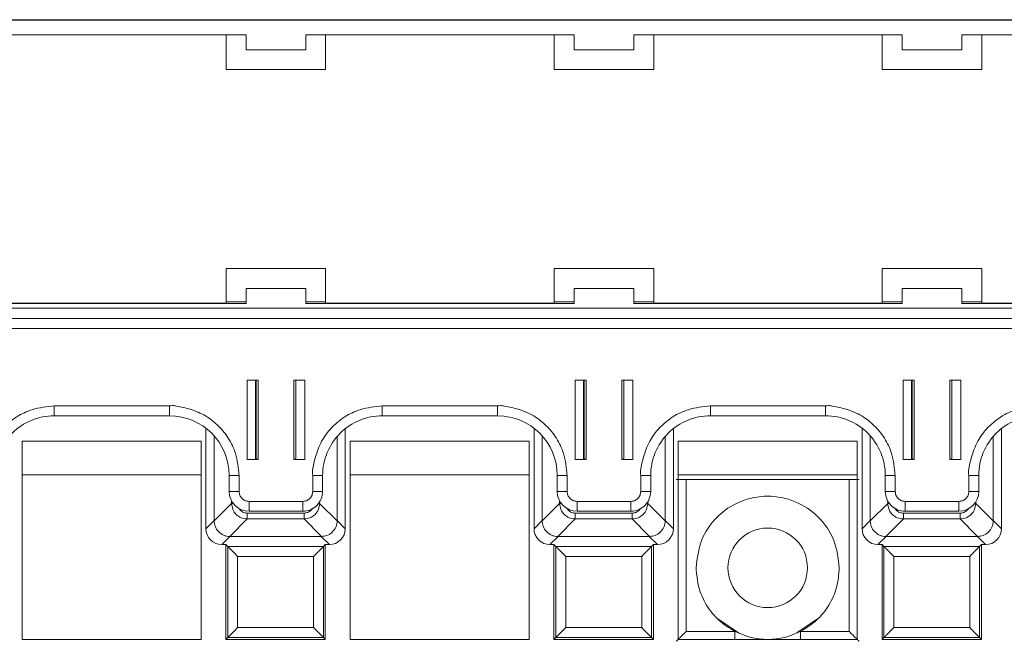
# Model space of a CAD drawing. Header units: millimetres. Extents: x -85 to 520, y 111 to 242.
# Tile 27 of 36: x 370 to 419, y 211 to 242. Entities that reach past the tile are written whole.
import ezdxf

# ---------------------------------------------------------------- set-up
doc = ezdxf.new("R2010")
doc.units = ezdxf.units.MM

msp = doc.modelspace()

# ---------------------------------------------------------------- linework, layer by layer
at = {"color": 7, "linetype": 'Continuous', "lineweight": 15}
for p, q in [((300.711, 242.017), (465.011, 242.017)), ((374.111, 242.036), (358.611, 242.036)), ((374.111, 242.036), (375.111, 242.036)), ((390.611, 242.036), (375.111, 242.036)), ((390.611, 242.036), (391.611, 242.036)), ((407.111, 242.036), (391.611, 242.036)), ((407.111, 242.036), (408.111, 242.036)), ((423.611, 242.036), (408.111, 242.036)), ((367.861, 241.267), (381.361, 241.267)), ((380.361, 241.267), (380.361, 239.526)), ((381.361, 240.517), (381.361, 241.267)), ((384.361, 241.267), (397.861, 241.267)), ((384.361, 241.267), (384.361, 240.517)), ((385.361, 239.526), (385.361, 241.267)), ((396.861, 241.267), (396.861, 239.526)), ((397.861, 240.517), (397.861, 241.267)), ((400.861, 241.267), (414.361, 241.267)), ((400.861, 241.267), (400.861, 240.517)), ((401.861, 239.526), (401.861, 241.267)), ((413.361, 241.267), (413.361, 239.526)), ((414.361, 240.517), (414.361, 241.267)), ((417.361, 241.267), (430.861, 241.267)), ((417.361, 241.267), (417.361, 240.517)), ((418.361, 239.526), (418.361, 241.267)), ((384.361, 240.517), (381.361, 240.517)), ((400.861, 240.517), (397.861, 240.517)), ((417.361, 240.517), (414.361, 240.517)), ((380.361, 239.536), (385.361, 239.536)), ((380.361, 239.526), (385.361, 239.526)), ((396.861, 239.536), (401.861, 239.536)), ((396.861, 239.526), (401.861, 239.526)), ((413.361, 239.536), (418.361, 239.536)), ((413.361, 239.526), (418.361, 239.526)), ((385.361, 229.526), (380.361, 229.526)), ((380.361, 229.526), (380.361, 227.776)), ((385.361, 227.776), (385.361, 229.526)), ((401.861, 229.526), (396.861, 229.526)), ((396.861, 229.526), (396.861, 227.776)), ((401.861, 227.776), (401.861, 229.526)), ((418.361, 229.526), (413.361, 229.526)), ((413.361, 229.526), (413.361, 227.776)), ((418.361, 227.776), (418.361, 229.526)), ((384.361, 228.522), (381.361, 228.522)), ((381.361, 228.522), (381.361, 228.518)), ((381.361, 227.768), (381.361, 228.518)), ((381.361, 228.518), (384.361, 228.518)), ((384.361, 228.518), (384.361, 228.522)), ((384.361, 228.518), (384.361, 227.768)), ((400.861, 228.522), (397.861, 228.522)), ((397.861, 228.522), (397.861, 228.518)), ((397.861, 227.768), (397.861, 228.518)), ((397.861, 228.518), (400.861, 228.518)), ((400.861, 228.518), (400.861, 228.522)), ((400.861, 228.518), (400.861, 227.768)), ((414.361, 228.522), (414.361, 228.518)), ((417.361, 228.522), (414.361, 228.522)), ((414.361, 227.768), (414.361, 228.518)), ((414.361, 228.518), (417.361, 228.518)), ((417.361, 228.518), (417.361, 228.522)), ((417.361, 228.518), (417.361, 227.768)), ((380.361, 227.848), (381.361, 227.848)), ((384.361, 227.848), (385.361, 227.848)), ((396.861, 227.848), (397.861, 227.848)), ((400.861, 227.848), (401.861, 227.848)), ((413.361, 227.848), (414.361, 227.848)), ((417.361, 227.848), (418.361, 227.848)), ((300.711, 227.518), (465.011, 227.518)), ((381.361, 227.768), (367.861, 227.768)), ((380.361, 227.776), (368.861, 227.776)), ((397.861, 227.768), (384.361, 227.768)), ((396.861, 227.776), (385.361, 227.776)), ((414.361, 227.768), (400.861, 227.768)), ((413.361, 227.776), (401.861, 227.776)), ((430.861, 227.768), (417.361, 227.768)), ((429.861, 227.776), (418.361, 227.776)), ((300.711, 227.013), (465.011, 227.013)), ((465.011, 227.011), (300.711, 227.011)), ((300.711, 226.506), (465.011, 226.506)), ((381.961, 223.906), (381.411, 223.906)), ((381.411, 223.906), (381.411, 219.907)), ((381.832, 219.917), (381.832, 223.906)), ((381.961, 219.907), (381.961, 223.906)), ((383.761, 223.906), (383.761, 219.907)), ((384.311, 223.906), (383.761, 223.906)), ((383.861, 223.906), (383.861, 219.917)), ((384.311, 219.907), (384.311, 223.906)), ((398.461, 223.906), (397.911, 223.906)), ((397.911, 223.906), (397.911, 219.907)), ((398.332, 219.917), (398.332, 223.906)), ((398.461, 219.907), (398.461, 223.906)), ((400.261, 223.906), (400.261, 219.907)), ((400.811, 223.906), (400.261, 223.906)), ((400.361, 223.906), (400.361, 219.917)), ((400.811, 219.907), (400.811, 223.906)), ((414.961, 223.906), (414.411, 223.906)), ((414.411, 223.906), (414.411, 219.907)), ((414.832, 219.917), (414.832, 223.906)), ((414.961, 219.907), (414.961, 223.906)), ((416.761, 223.906), (416.761, 219.907)), ((417.311, 223.906), (416.761, 223.906)), ((416.861, 223.906), (416.861, 219.917)), ((417.311, 219.907), (417.311, 223.906)), ((377.511, 222.606), (371.711, 222.606)), ((371.711, 222.111), (371.711, 222.606)), ((377.511, 222.111), (377.511, 222.606)), ((394.011, 222.606), (388.211, 222.606)), ((388.211, 222.111), (388.211, 222.606)), ((394.011, 222.111), (394.011, 222.606)), ((410.511, 222.606), (404.711, 222.606)), ((404.711, 222.111), (404.711, 222.606)), ((410.511, 222.111), (410.511, 222.606)), ((371.711, 222.111), (377.511, 222.111)), ((388.211, 222.111), (394.011, 222.111)), ((404.711, 222.111), (410.511, 222.111)), ((379.342, 221.487), (379.342, 216.431)), ((386.351, 216.431), (386.351, 221.465)), ((395.842, 221.487), (395.842, 216.431)), ((402.851, 216.431), (402.851, 221.465)), ((412.342, 221.487), (412.342, 216.431)), ((419.351, 216.431), (419.351, 221.465)), ((379.751, 216.84), (379.751, 221.107)), ((385.942, 221.074), (385.942, 216.84)), ((396.251, 216.84), (396.251, 221.107)), ((402.442, 221.074), (402.442, 216.84)), ((412.751, 216.84), (412.751, 221.107)), ((418.942, 221.074), (418.942, 216.84)), ((379.096, 220.839), (370.096, 220.839)), ((370.096, 220.839), (370.096, 210.866)), ((379.096, 210.866), (379.096, 220.839)), ((395.596, 220.839), (386.596, 220.839)), ((386.596, 220.839), (386.596, 210.866)), ((395.596, 210.866), (395.596, 220.839)), ((412.096, 220.839), (403.096, 220.839)), ((403.096, 220.839), (403.096, 210.866)), ((412.096, 210.866), (412.096, 220.839)), ((381.411, 219.907), (381.961, 219.907)), ((381.832, 219.935), (381.861, 219.935)), ((381.961, 219.918), (381.832, 219.918)), ((383.861, 219.918), (383.761, 219.918)), ((383.761, 219.907), (384.311, 219.907)), ((397.911, 219.907), (398.461, 219.907)), ((398.332, 219.935), (398.361, 219.935)), ((398.461, 219.918), (398.332, 219.918)), ((400.361, 219.918), (400.261, 219.918)), ((400.261, 219.907), (400.811, 219.907)), ((414.411, 219.907), (414.961, 219.907)), ((414.832, 219.935), (414.861, 219.935)), ((414.961, 219.918), (414.832, 219.918)), ((416.861, 219.918), (416.761, 219.918)), ((416.761, 219.907), (417.311, 219.907)), ((370.096, 219.142), (379.096, 219.142)), ((380.511, 219.111), (380.511, 218.311)), ((381.011, 218.307), (381.011, 219.107)), ((384.711, 219.107), (384.711, 218.307)), ((385.211, 218.311), (385.211, 219.111)), ((386.596, 219.142), (395.596, 219.142)), ((397.011, 219.111), (397.011, 218.311)), ((397.511, 218.307), (397.511, 219.107)), ((401.211, 219.107), (401.211, 218.307)), ((401.711, 218.311), (401.711, 219.111)), ((403.096, 219.142), (412.096, 219.142)), ((403.499, 211.268), (403.499, 218.909)), ((403.499, 218.909), (411.694, 218.909)), ((411.694, 211.268), (411.694, 218.909)), ((413.511, 219.111), (413.511, 218.311)), ((414.011, 218.307), (414.011, 219.107)), ((417.711, 219.107), (417.711, 218.307)), ((418.211, 218.311), (418.211, 219.111)), ((380.632, 217.707), (379.751, 216.826)), ((384.211, 217.807), (381.511, 217.807)), ((381.511, 217.311), (381.511, 217.807)), ((384.211, 217.311), (384.211, 217.807)), ((385.942, 216.826), (385.061, 217.707)), ((397.132, 217.707), (396.251, 216.826)), ((400.711, 217.807), (398.011, 217.807)), ((398.011, 217.311), (398.011, 217.807)), ((400.711, 217.311), (400.711, 217.807)), ((402.442, 216.826), (401.561, 217.707)), ((413.632, 217.707), (412.751, 216.826)), ((417.211, 217.807), (414.511, 217.807)), ((414.511, 217.311), (414.511, 217.807)), ((417.211, 217.311), (417.211, 217.807)), ((418.942, 216.826), (418.061, 217.707)), ((380.537, 216.04), (381.418, 216.921)), ((381.418, 217.216), (384.274, 217.216)), ((381.418, 217.216), (381.418, 216.921)), ((381.418, 216.921), (384.274, 216.921)), ((381.511, 217.311), (384.211, 217.311)), ((384.274, 217.216), (384.274, 216.921)), ((384.274, 216.921), (385.156, 216.04)), ((397.037, 216.04), (397.918, 216.921)), ((397.918, 217.216), (400.774, 217.216)), ((397.918, 217.216), (397.918, 216.921)), ((397.918, 216.921), (400.774, 216.921)), ((398.011, 217.311), (400.711, 217.311)), ((400.774, 217.216), (400.774, 216.921)), ((400.774, 216.921), (401.656, 216.04)), ((413.537, 216.04), (414.418, 216.921)), ((414.418, 217.216), (417.274, 217.216)), ((414.418, 217.216), (414.418, 216.921)), ((414.418, 216.921), (417.274, 216.921)), ((414.511, 217.311), (417.211, 217.311)), ((417.274, 217.216), (417.274, 216.921)), ((417.274, 216.921), (418.156, 216.04)), ((379.342, 216.431), (379.751, 216.84)), ((379.751, 216.826), (379.751, 216.84)), ((385.942, 216.84), (385.942, 216.826)), ((385.942, 216.84), (386.351, 216.431)), ((395.842, 216.431), (396.251, 216.84)), ((396.251, 216.826), (396.251, 216.84)), ((402.442, 216.84), (402.442, 216.826)), ((402.442, 216.84), (402.851, 216.431)), ((412.342, 216.431), (412.751, 216.84)), ((412.751, 216.826), (412.751, 216.84)), ((418.942, 216.84), (418.942, 216.826)), ((418.942, 216.84), (419.351, 216.431)), ((380.551, 216.04), (380.142, 215.631)), ((380.551, 216.04), (380.537, 216.04)), ((385.142, 216.04), (380.551, 216.04)), ((385.156, 216.04), (385.142, 216.04)), ((385.142, 216.04), (385.551, 215.631)), ((397.051, 216.04), (396.642, 215.631)), ((397.051, 216.04), (397.037, 216.04)), ((401.642, 216.04), (397.051, 216.04)), ((401.656, 216.04), (401.642, 216.04)), ((401.642, 216.04), (402.051, 215.631)), ((413.551, 216.04), (413.142, 215.631)), ((413.551, 216.04), (413.537, 216.04)), ((418.142, 216.04), (413.551, 216.04)), ((418.156, 216.04), (418.142, 216.04)), ((418.142, 216.04), (418.551, 215.631)), ((380.142, 215.631), (380.346, 215.631)), ((380.346, 215.631), (380.435, 215.542)), ((380.346, 215.631), (380.346, 210.866)), ((380.435, 215.542), (385.257, 215.542)), ((380.435, 215.542), (380.435, 210.955)), ((385.257, 215.542), (385.346, 215.631)), ((385.257, 210.955), (385.257, 215.542)), ((385.346, 215.631), (385.551, 215.631)), ((385.346, 210.866), (385.346, 215.631)), ((396.642, 215.631), (396.846, 215.631)), ((396.846, 215.631), (396.935, 215.542)), ((396.846, 215.631), (396.846, 210.866)), ((396.935, 215.542), (401.757, 215.542)), ((396.935, 215.542), (396.935, 210.955)), ((401.757, 215.542), (401.846, 215.631)), ((401.757, 210.955), (401.757, 215.542)), ((401.846, 215.631), (402.051, 215.631)), ((401.846, 210.866), (401.846, 215.631)), ((413.142, 215.631), (413.346, 215.631)), ((413.346, 215.631), (413.435, 215.542)), ((413.346, 215.631), (413.346, 210.866)), ((413.435, 215.542), (418.257, 215.542)), ((413.435, 215.542), (413.435, 210.955)), ((418.257, 215.542), (418.346, 215.631)), ((418.257, 210.955), (418.257, 215.542)), ((418.346, 215.631), (418.551, 215.631)), ((418.346, 210.866), (418.346, 215.631)), ((384.757, 215.042), (380.935, 215.042)), ((380.935, 215.042), (380.935, 211.455)), ((384.757, 211.455), (384.757, 215.042)), ((401.257, 215.042), (397.435, 215.042)), ((397.435, 215.042), (397.435, 211.455)), ((401.257, 211.455), (401.257, 215.042)), ((417.757, 215.042), (413.935, 215.042)), ((413.935, 215.042), (413.935, 211.455)), ((417.757, 211.455), (417.757, 215.042)), ((405.093, 211.892), (406.134, 211.196)), ((409.059, 211.196), (410.1, 211.892)), ((380.935, 211.455), (384.757, 211.455)), ((397.435, 211.455), (401.257, 211.455)), ((405.943, 211.268), (403.499, 211.268)), ((411.694, 211.268), (409.25, 211.268)), ((413.935, 211.455), (417.757, 211.455)), ((370.096, 210.866), (379.096, 210.866)), ((380.346, 210.866), (380.435, 210.955)), ((380.346, 210.866), (385.346, 210.866)), ((380.435, 210.955), (385.257, 210.955)), ((385.346, 210.866), (385.257, 210.955)), ((386.596, 210.866), (395.596, 210.866)), ((396.846, 210.866), (396.935, 210.955)), ((396.846, 210.866), (401.846, 210.866)), ((396.935, 210.955), (401.757, 210.955)), ((401.846, 210.866), (401.757, 210.955)), ((403.096, 210.866), (412.096, 210.866)), ((413.346, 210.866), (413.435, 210.955)), ((413.346, 210.866), (418.346, 210.866)), ((413.435, 210.955), (418.257, 210.955)), ((418.346, 210.866), (418.257, 210.955))]:
    msp.add_line(p, q, dxfattribs=at)
at = {"color": 8, "linetype": 'Continuous', "lineweight": 15}
for p, q in [((381.861, 219.935), (381.861, 223.906)), ((398.361, 219.935), (398.361, 223.906)), ((414.861, 219.935), (414.861, 223.906)), ((380.632, 217.834), (380.632, 217.707)), ((380.632, 217.707), (380.713, 217.707)), ((385.008, 217.707), (385.061, 217.707)), ((385.061, 217.707), (385.061, 217.785)), ((397.132, 217.834), (397.132, 217.707)), ((397.132, 217.707), (397.213, 217.707)), ((401.508, 217.707), (401.561, 217.707)), ((401.561, 217.707), (401.561, 217.785)), ((413.632, 217.834), (413.632, 217.707)), ((413.632, 217.707), (413.713, 217.707)), ((418.008, 217.707), (418.061, 217.707)), ((418.061, 217.707), (418.061, 217.785)), ((405.943, 210.866), (405.943, 211.268)), ((409.25, 210.866), (409.25, 211.268))]:
    msp.add_line(p, q, dxfattribs=at)
at = {"color": 7, "linetype": 'Continuous', "lineweight": 15}
msp.add_circle((407.596, 214.466), 2, dxfattribs=at)
for centre, radius, start, end in [((371.711, 219.111), 3, 89.9986, 179.9993), ((377.511, 219.111), 3, 0.0016, 90.0005), ((388.211, 219.111), 3, 89.9986, 179.9993), ((394.011, 219.111), 3, 0.0016, 90.0005), ((404.711, 219.111), 3, 89.9986, 179.9993), ((410.511, 219.111), 3, 0.0007, 90.0014), ((421.211, 219.111), 3, 89.9986, 179.9987), ((381.886, 217.069), 2.867, 88.5011, 90.5002), ((383.836, 217.072), 2.863, 89.499, 91.5), ((398.386, 217.072), 2.863, 88.5, 90.501), ((400.336, 217.072), 2.863, 89.499, 91.5), ((414.886, 217.072), 2.863, 88.5, 90.501), ((416.836, 217.07), 2.866, 89.4994, 91.4993), ((380.885, 233.379), 14.272, 268.496, 270.5034), ((384.836, 233.379), 14.272, 269.4966, 271.504), ((397.385, 233.379), 14.272, 268.496, 270.5034), ((401.336, 233.379), 14.272, 269.4966, 271.504), ((413.885, 233.379), 14.272, 268.496, 270.5034), ((417.836, 233.38), 14.274, 269.4966, 271.5039), ((380.885, 232.619), 14.313, 268.4997, 270.5014), ((381.511, 218.311), 1, 180.0011, 270.0006), ((384.211, 218.311), 1, 269.9977, 359.9989), ((384.836, 232.619), 14.313, 269.4986, 271.5003), ((397.385, 232.619), 14.313, 268.4997, 270.5014), ((398.011, 218.311), 1, 180.0011, 270.0006), ((400.711, 218.311), 1, 269.9977, 359.9989), ((401.336, 232.619), 14.313, 269.4986, 271.5003), ((413.885, 232.619), 14.313, 268.4997, 270.5014), ((414.511, 218.311), 1, 180.0011, 270.0023), ((417.211, 218.311), 1, 269.9994, 359.9989), ((417.836, 232.621), 14.315, 269.4986, 271.5002)]:
    msp.add_arc(centre, radius, start, end, dxfattribs=at)
for centre, major_axis in [((380.142, 216.431), (-0.566, -0.566)), ((385.551, 216.431), (0.566, -0.566)), ((396.642, 216.431), (-0.566, -0.566)), ((402.051, 216.431), (0.566, -0.566)), ((413.142, 216.431), (-0.566, -0.566)), ((418.551, 216.431), (0.566, -0.566))]:
    msp.add_ellipse(centre, major_axis=major_axis, ratio=0.999924, start_param=5.497825, end_param=7.068545, dxfattribs=at)
for points, knots in [([(371.711, 222.606), (371.336, 222.567), (370.679, 222.497), (369.825, 222.101), (369.191, 221.574), (368.669, 220.93), (368.376, 220.19), (368.241, 219.62), (368.184, 219.27), (368.203, 219.153), (368.211, 219.107)], [0, 0, 0, 0, 0.204544, 0.359432, 0.506037, 0.652603, 0.808024, 0.93566, 0.974208, 1, 1, 1, 1]), ([(381.011, 219.107), (380.971, 219.481), (380.902, 220.139), (380.505, 220.992), (379.978, 221.626), (379.334, 222.148), (378.594, 222.441), (378.024, 222.576), (377.674, 222.633), (377.557, 222.614), (377.511, 222.606)], [0, 0, 0, 0, 0.204545, 0.359435, 0.506039, 0.652605, 0.808028, 0.935662, 0.974209, 1, 1, 1, 1]), ([(388.211, 222.606), (387.836, 222.567), (387.179, 222.497), (386.325, 222.101), (385.691, 221.574), (385.169, 220.93), (384.876, 220.19), (384.741, 219.62), (384.684, 219.27), (384.703, 219.153), (384.711, 219.107)], [0, 0, 0, 0, 0.204544, 0.359431, 0.506036, 0.652602, 0.808024, 0.935659, 0.974208, 1, 1, 1, 1]), ([(397.511, 219.107), (397.471, 219.481), (397.402, 220.139), (397.005, 220.992), (396.478, 221.626), (395.834, 222.148), (395.094, 222.441), (394.524, 222.576), (394.174, 222.633), (394.057, 222.614), (394.011, 222.606)], [0, 0, 0, 0, 0.204545, 0.359432, 0.506039, 0.652605, 0.808023, 0.935662, 0.974209, 1, 1, 1, 1]), ([(404.711, 222.606), (404.336, 222.567), (403.679, 222.497), (402.825, 222.101), (402.191, 221.574), (401.669, 220.93), (401.376, 220.19), (401.241, 219.62), (401.184, 219.27), (401.203, 219.153), (401.211, 219.107)], [0, 0, 0, 0, 0.204544, 0.359431, 0.506036, 0.652602, 0.808024, 0.935659, 0.974208, 1, 1, 1, 1]), ([(414.011, 219.107), (413.971, 219.481), (413.902, 220.139), (413.505, 220.992), (412.978, 221.626), (412.334, 222.148), (411.594, 222.441), (411.024, 222.576), (410.674, 222.633), (410.557, 222.614), (410.511, 222.606)], [0, 0, 0, 0, 0.204544, 0.359432, 0.506039, 0.6526, 0.808023, 0.935662, 0.974209, 1, 1, 1, 1]), ([(421.211, 222.606), (420.836, 222.567), (420.179, 222.497), (419.325, 222.101), (418.691, 221.574), (418.169, 220.93), (417.876, 220.19), (417.741, 219.62), (417.684, 219.27), (417.703, 219.153), (417.711, 219.107)], [0, 0, 0, 0, 0.204554, 0.359431, 0.50604, 0.652602, 0.808025, 0.93566, 0.974208, 1, 1, 1, 1]), ([(402.999, 218.914), (403.002, 218.913), (403.007, 218.912), (403.05, 218.912), (403.11, 218.911), (403.204, 218.91), (403.335, 218.909), (403.447, 218.909), (403.499, 218.909)], [0, 0, 0, 0, 0.156499, 0.304057, 0.442698, 0.572387, 0.803936, 1, 1, 1, 1]), ([(411.694, 218.909), (411.746, 218.909), (411.859, 218.909), (411.991, 218.91), (412.084, 218.911), (412.144, 218.912), (412.186, 218.912), (412.191, 218.913), (412.194, 218.914)], [0, 0, 0, 0, 0.198633, 0.431067, 0.56053, 0.698509, 0.845004, 1, 1, 1, 1]), ([(381.511, 217.807), (381.448, 217.813), (381.351, 217.824), (381.234, 217.886), (381.155, 217.95), (381.09, 218.03), (381.028, 218.147), (381.017, 218.244), (381.011, 218.307)], [0, 0, 0, 0, 0.23942, 0.369367, 0.499987, 0.629936, 0.760551, 1, 1, 1, 1]), ([(384.711, 218.307), (384.704, 218.244), (384.694, 218.147), (384.631, 218.03), (384.567, 217.951), (384.487, 217.886), (384.371, 217.824), (384.274, 217.813), (384.211, 217.807)], [0, 0, 0, 0, 0.239442, 0.36938, 0.499991, 0.629924, 0.760549, 1, 1, 1, 1]), ([(398.011, 217.807), (397.948, 217.813), (397.851, 217.824), (397.734, 217.886), (397.655, 217.95), (397.59, 218.03), (397.528, 218.147), (397.517, 218.244), (397.511, 218.307)], [0, 0, 0, 0, 0.239422, 0.3693695, 0.4999906, 0.6299159, 0.760549, 1, 1, 1, 1]), ([(401.211, 218.307), (401.204, 218.244), (401.194, 218.147), (401.131, 218.03), (401.067, 217.951), (400.987, 217.886), (400.871, 217.824), (400.774, 217.813), (400.711, 217.807)], [0, 0, 0, 0, 0.239442, 0.36938, 0.499991, 0.629924, 0.760549, 1, 1, 1, 1]), ([(411.196, 214.466), (411.142, 214.937), (411.034, 215.879), (410.202, 217.077), (409.012, 217.878), (407.596, 218.159), (406.181, 217.878), (404.991, 217.077), (404.159, 215.879), (404.05, 214.937), (403.996, 214.466)], [0, 0, 0, 0, 0.125, 0.25, 0.374999, 0.500001, 0.624999, 0.749999, 0.875, 1, 1, 1, 1]), ([(414.511, 217.807), (414.448, 217.813), (414.351, 217.824), (414.235, 217.886), (414.155, 217.95), (414.09, 218.03), (414.028, 218.146), (414.017, 218.244), (414.011, 218.307)], [0, 0, 0, 0, 0.239452, 0.368227, 0.500008, 0.628768, 0.760557, 1, 1, 1, 1]), ([(417.711, 218.307), (417.704, 218.244), (417.694, 218.147), (417.631, 218.031), (417.567, 217.951), (417.487, 217.886), (417.371, 217.824), (417.274, 217.813), (417.211, 217.807)], [0, 0, 0, 0, 0.239457, 0.368233, 0.500022, 0.628763, 0.760535, 1, 1, 1, 1]), ([(381.418, 216.921), (381.313, 216.934), (381.108, 216.96), (380.852, 217.141), (380.671, 217.397), (380.645, 217.602), (380.632, 217.707)], [0, 0, 0, 0, 0.256877, 0.500003, 0.743111, 1, 1, 1, 1]), ([(385.061, 217.707), (385.048, 217.602), (385.022, 217.397), (384.84, 217.142), (384.585, 216.96), (384.38, 216.934), (384.274, 216.921)], [0, 0, 0, 0, 0.256872, 0.499995, 0.743097, 1, 1, 1, 1]), ([(397.918, 216.921), (397.813, 216.934), (397.608, 216.96), (397.352, 217.141), (397.171, 217.397), (397.145, 217.602), (397.132, 217.707)], [0, 0, 0, 0, 0.25688, 0.500007, 0.743103, 1, 1, 1, 1]), ([(401.561, 217.707), (401.548, 217.602), (401.522, 217.397), (401.34, 217.142), (401.085, 216.96), (400.88, 216.934), (400.774, 216.921)], [0, 0, 0, 0, 0.256872, 0.499995, 0.743097, 1, 1, 1, 1]), ([(414.418, 216.921), (414.313, 216.934), (414.108, 216.96), (413.852, 217.141), (413.671, 217.397), (413.645, 217.602), (413.632, 217.707)], [0, 0, 0, 0, 0.25688, 0.500007, 0.743103, 1, 1, 1, 1]), ([(418.061, 217.707), (418.048, 217.602), (418.022, 217.397), (417.84, 217.141), (417.585, 216.96), (417.38, 216.934), (417.274, 216.921)], [0, 0, 0, 0, 0.256863, 0.499983, 0.743101, 1, 1, 1, 1]), ([(380.537, 216.04), (380.482, 216.044), (380.374, 216.052), (380.174, 216.122), (379.957, 216.275), (379.786, 216.536), (379.762, 216.733), (379.751, 216.826)], [0, 0, 0, 0, 0.134644, 0.265607, 0.515519, 0.772361, 1, 1, 1, 1]), ([(385.942, 216.826), (385.938, 216.772), (385.929, 216.663), (385.86, 216.463), (385.707, 216.246), (385.446, 216.075), (385.248, 216.051), (385.156, 216.04)], [0, 0, 0, 0, 0.13464, 0.265594, 0.515517, 0.772347, 1, 1, 1, 1]), ([(397.037, 216.04), (396.982, 216.044), (396.874, 216.052), (396.674, 216.122), (396.457, 216.275), (396.286, 216.536), (396.262, 216.733), (396.251, 216.826)], [0, 0, 0, 0, 0.134644, 0.265607, 0.515519, 0.772361, 1, 1, 1, 1]), ([(402.442, 216.826), (402.438, 216.772), (402.429, 216.663), (402.36, 216.463), (402.207, 216.246), (401.946, 216.075), (401.748, 216.051), (401.656, 216.04)], [0, 0, 0, 0, 0.13464, 0.265594, 0.515517, 0.772347, 1, 1, 1, 1]), ([(413.537, 216.04), (413.482, 216.044), (413.374, 216.052), (413.174, 216.122), (412.957, 216.275), (412.786, 216.536), (412.762, 216.733), (412.751, 216.826)], [0, 0, 0, 0, 0.134644, 0.265607, 0.515519, 0.772361, 1, 1, 1, 1]), ([(418.942, 216.826), (418.938, 216.772), (418.93, 216.663), (418.86, 216.463), (418.707, 216.246), (418.446, 216.075), (418.248, 216.051), (418.156, 216.04)], [0, 0, 0, 0, 0.134635, 0.265587, 0.515505, 0.772351, 1, 1, 1, 1]), ([(380.935, 215.042), (380.87, 215.108), (380.743, 215.235), (380.6, 215.377), (380.515, 215.463), (380.47, 215.508), (380.442, 215.536), (380.437, 215.54), (380.435, 215.542)], [0, 0, 0, 0, 0.2939648, 0.5661385, 0.6886723, 0.80029, 0.903162, 1, 1, 1, 1]), ([(385.257, 215.542), (385.255, 215.54), (385.251, 215.536), (385.219, 215.505), (385.17, 215.455), (385.079, 215.363), (384.938, 215.223), (384.817, 215.102), (384.757, 215.042)], [0, 0, 0, 0, 0.101455, 0.209907, 0.328445, 0.459438, 0.7345, 1, 1, 1, 1]), ([(397.435, 215.042), (397.37, 215.108), (397.243, 215.235), (397.1, 215.377), (397.015, 215.463), (396.97, 215.508), (396.942, 215.536), (396.937, 215.54), (396.935, 215.542)], [0, 0, 0, 0, 0.293966, 0.566142, 0.688676, 0.800294, 0.903158, 1, 1, 1, 1]), ([(401.757, 215.542), (401.755, 215.54), (401.751, 215.536), (401.719, 215.505), (401.67, 215.455), (401.579, 215.363), (401.438, 215.223), (401.317, 215.102), (401.257, 215.042)], [0, 0, 0, 0, 0.101455, 0.209906, 0.328444, 0.459437, 0.734478, 1, 1, 1, 1]), ([(413.935, 215.042), (413.87, 215.108), (413.743, 215.235), (413.6, 215.377), (413.515, 215.463), (413.47, 215.508), (413.442, 215.536), (413.437, 215.54), (413.435, 215.542)], [0, 0, 0, 0, 0.293967, 0.566144, 0.688662, 0.800294, 0.903158, 1, 1, 1, 1]), ([(418.257, 215.542), (418.255, 215.54), (418.251, 215.536), (418.219, 215.505), (418.17, 215.455), (418.079, 215.363), (417.938, 215.223), (417.817, 215.102), (417.757, 215.042)], [0, 0, 0, 0, 0.101454, 0.209914, 0.328451, 0.459443, 0.734502, 1, 1, 1, 1]), ([(403.996, 214.466), (404.022, 214.137), (404.074, 213.481), (404.487, 212.573), (405.104, 211.789), (405.663, 211.442), (405.943, 211.268)], [0, 0, 0, 0, 0.25, 0.499999, 0.75, 1, 1, 1, 1]), ([(409.25, 211.268), (409.53, 211.442), (410.089, 211.789), (410.705, 212.573), (411.119, 213.481), (411.17, 214.137), (411.196, 214.466)], [0, 0, 0, 0, 0.249996, 0.499998, 0.749999, 1, 1, 1, 1]), ([(380.435, 210.955), (380.437, 210.956), (380.44, 210.96), (380.467, 210.986), (380.513, 211.032), (380.599, 211.119), (380.743, 211.262), (380.87, 211.389), (380.935, 211.455)], [0, 0, 0, 0, 0.085183, 0.194031, 0.307274, 0.433952, 0.706082, 1, 1, 1, 1]), ([(385.257, 210.955), (385.255, 210.957), (385.251, 210.961), (385.22, 210.993), (385.17, 211.042), (385.079, 211.133), (384.938, 211.274), (384.817, 211.395), (384.757, 211.455)], [0, 0, 0, 0, 0.101454, 0.209903, 0.328442, 0.459441, 0.734501, 1, 1, 1, 1]), ([(396.935, 210.955), (396.937, 210.956), (396.94, 210.96), (396.967, 210.986), (397.013, 211.032), (397.099, 211.119), (397.243, 211.262), (397.37, 211.389), (397.435, 211.455)], [0, 0, 0, 0, 0.085186, 0.194035, 0.307267, 0.433946, 0.706079, 1, 1, 1, 1]), ([(401.757, 210.955), (401.755, 210.957), (401.751, 210.961), (401.72, 210.993), (401.67, 211.042), (401.579, 211.133), (401.438, 211.274), (401.317, 211.395), (401.257, 211.455)], [0, 0, 0, 0, 0.101454, 0.209903, 0.328442, 0.459441, 0.734501, 1, 1, 1, 1]), ([(403.499, 211.268), (403.438, 211.207), (403.316, 211.085), (403.174, 210.943), (403.083, 210.853), (403.035, 210.805), (403.004, 210.774), (403.001, 210.77), (402.999, 210.768)], [0, 0, 0, 0, 0.270507, 0.543689, 0.673566, 0.791183, 0.898948, 1, 1, 1, 1]), ([(405.943, 211.268), (406.206, 211.154), (406.733, 210.925), (407.596, 210.836), (408.459, 210.925), (408.987, 211.154), (409.25, 211.268)], [0, 0, 0, 0, 0.249995, 0.499996, 0.749997, 1, 1, 1, 1]), ([(412.194, 210.768), (412.192, 210.77), (412.189, 210.774), (412.158, 210.805), (412.109, 210.853), (412.019, 210.943), (411.877, 211.085), (411.755, 211.207), (411.694, 211.268)], [0, 0, 0, 0, 0.101018, 0.208785, 0.326398, 0.456295, 0.729498, 1, 1, 1, 1]), ([(413.435, 210.955), (413.437, 210.956), (413.44, 210.96), (413.467, 210.986), (413.513, 211.032), (413.599, 211.119), (413.743, 211.262), (413.87, 211.389), (413.935, 211.455)], [0, 0, 0, 0, 0.085186, 0.194035, 0.307267, 0.433946, 0.706079, 1, 1, 1, 1]), ([(418.257, 210.955), (418.255, 210.957), (418.251, 210.961), (418.22, 210.993), (418.17, 211.042), (418.079, 211.133), (417.938, 211.274), (417.817, 211.395), (417.757, 211.455)], [0, 0, 0, 0, 0.10146, 0.2099, 0.328426, 0.459441, 0.734502, 1, 1, 1, 1])]:
    msp.add_open_spline(points, degree=3, knots=knots, dxfattribs=at)
at = {"color": 8, "linetype": 'Continuous', "lineweight": 15}
for points, knots in [([(380.98, 217.487), (380.99, 217.468), (381.014, 217.419), (381.072, 217.353), (381.148, 217.291), (381.236, 217.247), (381.328, 217.22), (381.389, 217.217), (381.418, 217.216)], [0, 0, 0, 0, 0.118574, 0.300114, 0.477706, 0.659635, 0.840726, 1, 1, 1, 1]), ([(384.274, 217.216), (384.34, 217.223), (384.438, 217.234), (384.554, 217.298), (384.628, 217.361), (384.676, 217.415), (384.693, 217.45), (384.696, 217.456)], [0, 0, 0, 0, 0.386355, 0.576819, 0.771289, 0.961532, 1, 1, 1, 1]), ([(397.48, 217.487), (397.49, 217.468), (397.514, 217.419), (397.572, 217.353), (397.648, 217.291), (397.736, 217.247), (397.828, 217.22), (397.889, 217.217), (397.918, 217.216)], [0, 0, 0, 0, 0.118551, 0.300096, 0.477693, 0.659627, 0.840722, 1, 1, 1, 1]), ([(400.774, 217.216), (400.84, 217.223), (400.938, 217.234), (401.054, 217.298), (401.128, 217.361), (401.176, 217.415), (401.193, 217.45), (401.196, 217.456)], [0, 0, 0, 0, 0.386355, 0.576819, 0.771289, 0.961532, 1, 1, 1, 1]), ([(413.98, 217.487), (413.99, 217.468), (414.014, 217.419), (414.072, 217.353), (414.148, 217.291), (414.236, 217.247), (414.328, 217.22), (414.389, 217.217), (414.418, 217.216)], [0, 0, 0, 0, 0.118552, 0.300098, 0.477738, 0.659625, 0.840721, 1, 1, 1, 1]), ([(417.274, 217.216), (417.34, 217.223), (417.438, 217.234), (417.554, 217.298), (417.628, 217.361), (417.676, 217.415), (417.693, 217.45), (417.696, 217.456)], [0, 0, 0, 0, 0.3864216, 0.5768895, 0.7712743, 0.9615573, 1, 1, 1, 1])]:
    msp.add_open_spline(points, degree=3, knots=knots, dxfattribs=at)

doc.saveas('drawing.dxf')
